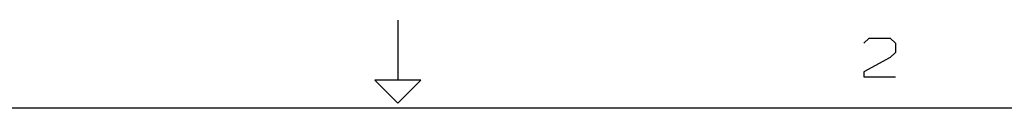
# Model space of a CAD drawing. Extents: x 0 to 1189, y 35 to 806.
# Tile 17 of 18: x 482 to 775, y 777 to 803. Entities that reach past the tile are written whole.
import ezdxf

# ---------------------------------------------------------------- set-up
doc = ezdxf.new("R2010")
doc.units = 0
doc.layers.add('1', color=1, linetype='CONTINUOUS')

msp = doc.modelspace()

# ---------------------------------------------------------------- linework, layer by layer
at = {"layer": '1'}
for p, q in [((594.5, 802.85), (594.5, 784.98)), ((733.4, 796.03), (734.97, 797.45)), ((734.97, 797.45), (741.25, 797.45)), ((741.25, 797.45), (742.82, 796.03)), ((742.82, 796.03), (742.82, 793.18)), ((742.82, 793.18), (741.25, 791.73)), ((741.25, 791.73), (733.4, 787.43)), ((733.4, 787.43), (733.4, 786)), ((601.38, 784.98), (587.63, 784.98)), ((587.63, 784.98), (594.5, 778.1)), ((594.5, 778.1), (601.38, 784.98)), ((733.4, 786), (742.82, 786)), ((26.55, 776.73), (1162.45, 776.73))]:
    msp.add_line(p, q, dxfattribs=at)

doc.saveas('drawing.dxf')
